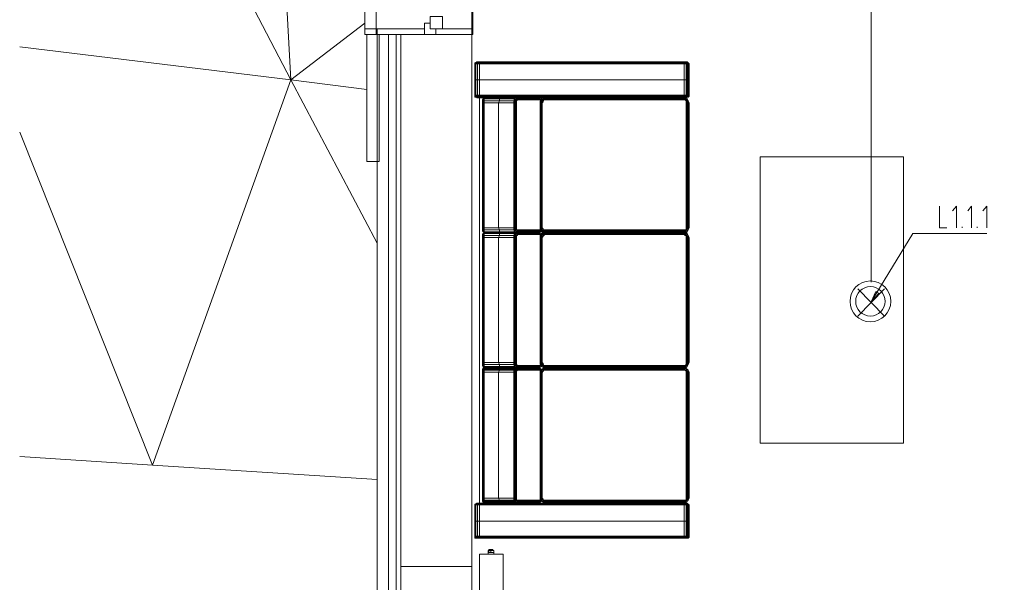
# Model space of a CAD drawing. Header units: millimetres. Extents: x 413 to 305578, y 115 to 38116.
# Tile 4 of 194: x 11474 to 15605, y 10538 to 12896. Entities that reach past the tile are written whole.
import ezdxf

# ---------------------------------------------------------------- set-up
doc = ezdxf.new("R2010")
doc.units = ezdxf.units.MM
doc.layers.add('PDF _0', color=1, linetype='Continuous')
doc.layers.add('PDF$_59-60$-$Floor$Plan$-$В_Этаж$00_Сводный$M-EQPM', color=2, linetype='Continuous')
for name, color, linetype, true_color in [('PDF _PD-Lighting', 7, 'Continuous', 0xb80000), ('PDF _PD-Lighting Text', 7, 'Continuous', 0xb80000), ('PDF$_V$line_ifc_RVT-1-В_Этаж$00_Сводный$A-COLS', 7, 'Continuous', 0xbababa), ('PDF$_V$line_ifc_RVT-1-В_Этаж$00_Сводный$A-GENM', 7, 'Continuous', 0xdd6e6e), ('PDF$_V$line_ifc_RVT-1-В_Этаж$00_Сводный$A-GLAZ', 7, 'Continuous', 0xdddd6e), ('PDF$_V$line_ifc_RVT-1-В_Этаж$00_Сводный$A-PART', 7, 'Continuous', 0xdcdcdc), ('PDF$_V$line_ifc_RVT-1-В_Этаж$00_Сводный$A-WALL', 7, 'Continuous', 0xbababa), ('PDF$_V$line_ifc_RVT-1-В_Этаж$00_Сводный$I-FURN', 7, 'Continuous', 0xdcdcdc), ('PDF$_V$line_ifc_RVT-1-В_Этаж$00_Сводный$L-SITE', 7, 'Continuous', 0xdcdcdc)]:
    doc.layers.add(name, color=color, linetype=linetype, true_color=true_color)

msp = doc.modelspace()

# ---------------------------------------------------------------- linework, layer by layer
at = {"layer": 'PDF _0', "color": 12, "lineweight": 0, "true_color": 0xb80000}
msp.add_lwpolyline([(15069.7, 11752.8), (15220.9, 11999.4), (15320.3, 11999.4), (15531.1, 11999.4)], dxfattribs=at)
at = {"layer": 'PDF _PD-Lighting', "lineweight": 0}
for points in [[(17066.4, 13618.2), (15045.9, 13618.2), (15045.9, 11796.6)], [(14990.2, 11653.4), (15101.5, 11768.7)], [(14990.2, 11768.7), (15101.5, 11653.4)]]:
    msp.add_lwpolyline(points, dxfattribs=at)
for radius in [85.5, 61.7]:
    msp.add_circle((15042.9, 11715.5), radius, dxfattribs=at)
at = {"layer": 'PDF _PD-Lighting Text', "lineweight": 0}
for points in [[(15332.2, 12114.8), (15332.2, 12023.3), (15364.1, 12023.3)], [(15403.8, 12023.3), (15403.8, 12114.8), (15387.9, 12094.9)], [(15467.5, 12023.3), (15467.5, 12114.8), (15451.6, 12094.9)], [(15531.1, 12023.3), (15531.1, 12114.8), (15515.2, 12094.9)], [(15427.7, 12023.3), (15427.7, 12027.3)], [(15491.3, 12023.3), (15491.3, 12027.3)], [(15045.9, 11713), (15069.7, 11752.8)]]:
    msp.add_lwpolyline(points, dxfattribs=at)
msp.add_lwpolyline([(15077.7, 11748.8), (15045.9, 11713), (15065.7, 11756.8)], close=True, dxfattribs=at)
at = {"layer": 'PDF$_59-60$-$Floor$Plan$-$В_Этаж$00_Сводный$M-EQPM', "lineweight": 0}
for points in [[(13462.8, 10655), (13462.8, 10663), (13450.9, 10663), (13442.9, 10663), (13442.9, 10670.9), (13439, 10670.9), (13442.9, 10670.9), (13439, 10670.9), (13462.8, 10670.9), (13458.9, 10670.9), (13458.9, 10674.9), (13454.9, 10674.9), (13450.9, 10674.9), (13446.9, 10674.9), (13442.9, 10674.9), (13442.9, 10670.9), (13450.9, 10670.9), (13450.9, 10674.9)], [(13439, 10670.9), (13439, 10670.9)], [(13439, 10670.9), (13439, 10663), (13442.9, 10663)], [(13439, 10663), (13439, 10655)], [(13439, 10663), (13439, 10663)], [(13450.9, 10670.9), (13450.9, 10670.9)], [(13450.9, 10670.9), (13450.9, 10663), (13450.9, 10670.9), (13462.8, 10670.9), (13462.8, 10663), (13462.8, 10670.9)], [(13450.9, 10663), (13450.9, 10663)], [(13454.9, 10670.9), (13454.9, 10674.9)], [(13462.8, 10670.9), (13462.8, 10670.9)], [(13462.8, 10670.9), (13462.8, 10670.9)], [(13462.8, 10670.9), (13462.8, 10670.9)], [(13462.8, 10663), (13462.8, 10663)], [(13462.8, 10663), (13462.8, 10663)]]:
    msp.add_lwpolyline(points, dxfattribs=at)
for points in [[(13403.2, 10655), (13403.2, 9656.7), (13502.6, 9656.7), (13502.6, 10655)], [(13502.6, 10655), (13502.6, 9656.7), (13403.2, 9656.7), (13403.2, 10655)]]:
    msp.add_lwpolyline(points, close=True, dxfattribs=at)
at = {"layer": 'PDF$_V$line_ifc_RVT-1-В_Этаж$00_Сводный$A-COLS', "lineweight": 0}
msp.add_lwpolyline([(13371.4, 10603.3), (13073, 10603.3), (13073, 10305), (13371.4, 10305)], close=True, dxfattribs=at)
at = {"layer": 'PDF$_V$line_ifc_RVT-1-В_Этаж$00_Сводный$A-GENM', "lineweight": 0}
for points in [[(12969.6, 12834.7), (13172.5, 12834.7), (13371.4, 12834.7), (13371.4, 13833), (13172.5, 13833), (12969.6, 13833)], [(12929.9, 12834.7), (12929.9, 12301.7), (12981.6, 12301.7), (12981.6, 12834.7), (12937.8, 12834.7)]]:
    msp.add_lwpolyline(points, close=True, dxfattribs=at)
at = {"layer": 'PDF$_V$line_ifc_RVT-1-В_Этаж$00_Сводный$A-GLAZ', "color": 254, "lineweight": 0, "true_color": 0xdcdcdc}
for points in [[(12921.9, 13809.1), (12921.9, 12858.5)], [(13375.3, 13809.1), (13375.3, 12858.5)]]:
    msp.add_lwpolyline(points, dxfattribs=at)
at = {"layer": 'PDF$_V$line_ifc_RVT-1-В_Этаж$00_Сводный$A-GLAZ', "lineweight": 0}
for points in [[(13248.1, 12910.2), (13196.3, 12910.2), (13196.3, 12858.5), (13248.1, 12858.5)], [(12921.9, 12834.7), (12973.6, 12834.7), (12973.6, 12858.5), (12921.9, 12858.5)], [(13172.5, 12834.7), (13172.5, 12858.5), (12973.6, 12858.5), (12973.6, 12834.7)], [(13196.3, 12882.4), (13172.5, 12882.4), (13172.5, 12834.7), (13220.2, 12834.7), (13220.2, 12858.5), (13196.3, 12858.5)], [(13371.4, 12834.7), (13371.4, 12858.5), (13220.2, 12858.5), (13220.2, 12834.7)], [(13375.3, 12834.7), (13375.3, 12858.5), (13371.4, 12858.5), (13371.4, 12834.7)]]:
    msp.add_lwpolyline(points, close=True, dxfattribs=at)
at = {"layer": 'PDF$_V$line_ifc_RVT-1-В_Этаж$00_Сводный$A-PART', "color": 9, "lineweight": 0, "true_color": 0xbababa}
for points in [[(13021.3, 8805.5), (13021.3, 12834.7), (12973.6, 12834.7), (12973.6, 8805.5)], [(13053.2, 8805.5), (13053.2, 12834.7), (13021.3, 12834.7), (13021.3, 8805.5)], [(13073, 8964.6), (13073, 12834.7), (13053.2, 12834.7), (13053.2, 8964.6)], [(13371.4, 10603.3), (13371.4, 12834.7), (13073, 12834.7), (13073, 10603.3)]]:
    msp.add_lwpolyline(points, close=True, dxfattribs=at)
at = {"layer": 'PDF$_V$line_ifc_RVT-1-В_Этаж$00_Сводный$A-WALL', "lineweight": 0}
for points in [[(13021.3, 8805.5), (13021.3, 12834.7), (12973.6, 12834.7), (12973.6, 8805.5)], [(13053.2, 8805.5), (13053.2, 12834.7), (13021.3, 12834.7), (13021.3, 8805.5)], [(13073, 8964.6), (13073, 12834.7), (13053.2, 12834.7), (13053.2, 8964.6)], [(13371.4, 10603.3), (13371.4, 12834.7), (13073, 12834.7), (13073, 10603.3)]]:
    msp.add_lwpolyline(points, close=True, dxfattribs=at)
at = {"layer": 'PDF$_V$line_ifc_RVT-1-В_Этаж$00_Сводный$I-FURN', "lineweight": 0}
for points in [[(14262.3, 12719.3), (13403.2, 12719.3), (13403.2, 12715.3), (14262.3, 12715.3), (14262.3, 12711.4), (14262.3, 12643.8), (14262.3, 12580.1), (13403.2, 12580.1), (13403.2, 12576.1), (13395.2, 12576.1), (13395.2, 12572.2), (13391.2, 12572.2), (13383.3, 12572.2)], [(13395.2, 12719.3), (13391.2, 12719.3), (13387.3, 12715.3), (13383.3, 12715.3), (13383.3, 12711.4), (13387.3, 12711.4), (13383.3, 12711.4), (13387.3, 12715.3), (13391.2, 12715.3), (13387.3, 12711.4), (13387.3, 12643.8), (13387.3, 12580.1), (13383.3, 12580.1), (13383.3, 12576.1), (13383.3, 12580.1), (13383.3, 12643.8), (13383.3, 12580.1)], [(13383.3, 12576.1), (13387.3, 12572.2), (13383.3, 12572.2), (13383.3, 12576.1), (13387.3, 12576.1), (13387.3, 12580.1), (13395.2, 12580.1), (13395.2, 12643.8), (13395.2, 12711.4), (13395.2, 12715.3), (13391.2, 12715.3), (13395.2, 12719.3), (13399.2, 12719.3), (13395.2, 12719.3), (13391.2, 12719.3), (13383.3, 12715.3)], [(13383.3, 12711.4), (13383.3, 12711.4)], [(13383.3, 12711.4), (13383.3, 12711.4)], [(13403.2, 12719.3), (13399.2, 12719.3), (13395.2, 12715.3), (13403.2, 12715.3), (13403.2, 12711.4), (13403.2, 12643.8), (13403.2, 12580.1), (13395.2, 12580.1), (13395.2, 12576.1), (13387.3, 12576.1), (13391.2, 12572.2), (13387.3, 12572.2), (13391.2, 12572.2), (13395.2, 12572.2), (13391.2, 12572.2), (13391.2, 12568.2), (13391.2, 12572.2), (13391.2, 12568.2), (13391.2, 12572.2)], [(13387.3, 12711.4), (13387.3, 12711.4)], [(14270.3, 12719.3), (14266.3, 12719.3), (14270.3, 12719.3), (14266.3, 12719.3), (14266.3, 12715.3), (14274.2, 12715.3), (14274.2, 12711.4), (14274.2, 12643.8), (14274.2, 12580.1), (14270.3, 12580.1), (14270.3, 12576.1), (14262.3, 12576.1), (14262.3, 12572.2), (13403.2, 12572.2), (13399.2, 12572.2), (13399.2, 12568.2), (13395.2, 12568.2), (13395.2, 12572.2), (13399.2, 12572.2), (13395.2, 12572.2), (13403.2, 12572.2), (13403.2, 12576.1), (14262.3, 12576.1), (14262.3, 12580.1), (14270.3, 12580.1), (14270.3, 12643.8), (14270.3, 12711.4), (14266.3, 12715.3), (14262.3, 12715.3), (14262.3, 12719.3), (14266.3, 12719.3), (14262.3, 12719.3), (13403.2, 12719.3), (13399.2, 12719.3), (13395.2, 12719.3), (13391.2, 12719.3)], [(13391.2, 12719.3), (13391.2, 12719.3)], [(13391.2, 12719.3), (13391.2, 12719.3)], [(13395.2, 12719.3), (13395.2, 12719.3)], [(13395.2, 12711.4), (13395.2, 12711.4)], [(13399.2, 12719.3), (13399.2, 12719.3)], [(14274.2, 12719.3), (14270.3, 12719.3), (14274.2, 12719.3), (14270.3, 12719.3), (14274.2, 12719.3), (14270.3, 12719.3), (14274.2, 12715.3), (14278.2, 12715.3), (14278.2, 12711.4), (14278.2, 12643.8), (14278.2, 12580.1), (14274.2, 12580.1), (14274.2, 12576.1), (14270.3, 12576.1), (14266.3, 12572.2), (14262.3, 12572.2), (13403.2, 12572.2), (13403.2, 12568.2), (13427, 12568.2), (13490.7, 12568.2), (13486.7, 12568.2), (13550.3, 12568.2), (13550.3, 12564.2), (13550.3, 12556.3), (13554.3, 12556.3), (13554.3, 12548.3), (13558.3, 12548.3), (13558.3, 12023.3)], [(13403.2, 12719.3), (13403.2, 12719.3)], [(13403.2, 12711.4), (13403.2, 12711.4)], [(13558.3, 12548.3), (13558.3, 12556.3), (13554.3, 12556.3), (13554.3, 12560.2), (13550.3, 12564.2), (13554.3, 12568.2), (13602, 12568.2), (14262.3, 12568.2), (14262.3, 12572.2), (14266.3, 12572.2), (14274.2, 12572.2), (14274.2, 12576.1), (14278.2, 12576.1), (14278.2, 12580.1), (14282.2, 12580.1), (14282.2, 12643.8), (14282.2, 12711.4), (14278.2, 12711.4), (14282.2, 12711.4), (14278.2, 12715.3), (14274.2, 12719.3), (14278.2, 12715.3)], [(14262.3, 12719.3), (14262.3, 12719.3)], [(14262.3, 12711.4), (14262.3, 12711.4)], [(14266.3, 12719.3), (14266.3, 12719.3)], [(14270.3, 12719.3), (14270.3, 12719.3)], [(14270.3, 12719.3), (14270.3, 12719.3)], [(14270.3, 12719.3), (14270.3, 12719.3)], [(14270.3, 12719.3), (14270.3, 12719.3)], [(14270.3, 12711.4), (14270.3, 12711.4)], [(14274.2, 12719.3), (14274.2, 12719.3)], [(14274.2, 12711.4), (14274.2, 12711.4)], [(14278.2, 12715.3), (14278.2, 12715.3)], [(14278.2, 12711.4), (14278.2, 12711.4)], [(14282.2, 12711.4), (14282.2, 12711.4)], [(13383.3, 12643.8), (13383.3, 12643.8)], [(13383.3, 12643.8), (13383.3, 12643.8)], [(13383.3, 12580.1), (13383.3, 12580.1)], [(13383.3, 12576.1), (13383.3, 12576.1)], [(13391.2, 12572.2), (13391.2, 12572.2)], [(13391.2, 12568.2), (13391.2, 12568.2)], [(13391.2, 12568.2), (13391.2, 12568.2)], [(13395.2, 10722.6), (13399.2, 10722.6), (13395.2, 10722.6), (13399.2, 10722.6), (13395.2, 10722.6), (13403.2, 10722.6), (13403.2, 10726.6), (14262.3, 10726.6), (14262.3, 10730.6), (14270.3, 10730.6), (14270.3, 10794.2), (14270.3, 10861.9), (14262.3, 10861.9), (14270.3, 10861.9), (14266.3, 10865.8), (14262.3, 10865.8), (14262.3, 10869.8), (13403.2, 10869.8), (13403.2, 12568.2), (13399.2, 12568.2), (13395.2, 12568.2), (13391.2, 12568.2), (13395.2, 12568.2)], [(13403.2, 12572.2), (13403.2, 12572.2)], [(13415.1, 12015.3), (13415.1, 12011.3), (13419.1, 12011.3), (13423.1, 12003.4), (13427, 12003.4), (13490.7, 12003.4), (13554.3, 12003.4), (13550.3, 12003.4), (13554.3, 12003.4), (13558.3, 12007.4), (13554.3, 12003.4), (13653.8, 12003.4), (13649.8, 12003.4), (13554.3, 12003.4), (13653.8, 12003.4), (13657.7, 12007.4), (13558.3, 12007.4), (13554.3, 12011.3), (13550.3, 12011.3), (13550.3, 12015.3), (13546.4, 12015.3), (13546.4, 12023.3), (13482.7, 12023.3), (13482.7, 12548.3), (13423.1, 12548.3), (13423.1, 12556.3), (13419.1, 12556.3), (13419.1, 12564.2), (13415.1, 12560.2), (13419.1, 12564.2), (13415.1, 12560.2), (13415.1, 12556.3), (13415.1, 12548.3), (13415.1, 12023.3), (13415.1, 12019.3), (13415.1, 12015.3), (13415.1, 12019.3)], [(13415.1, 12560.2), (13415.1, 12560.2)], [(13415.1, 12560.2), (13415.1, 12556.3), (13419.1, 12556.3), (13419.1, 12548.3), (13423.1, 12548.3), (13423.1, 12023.3), (13482.7, 12023.3), (13486.7, 12015.3), (13546.4, 12015.3), (13550.3, 12007.4), (13550.3, 12011.3), (13554.3, 12003.4), (13550.3, 12003.4), (13550.3, 12007.4), (13486.7, 12007.4), (13486.7, 12015.3), (13423.1, 12015.3), (13423.1, 12023.3), (13419.1, 12023.3), (13419.1, 12548.3), (13415.1, 12548.3), (13415.1, 12556.3)], [(13558.3, 12019.3), (13554.3, 12015.3), (13554.3, 12023.3), (13550.3, 12023.3), (13550.3, 12548.3), (13546.4, 12548.3), (13546.4, 12556.3), (13486.7, 12556.3), (13486.7, 12564.2), (13423.1, 12564.2), (13423.1, 12568.2), (13419.1, 12568.2), (13419.1, 12564.2), (13423.1, 12568.2)], [(13423.1, 12568.2), (13423.1, 12568.2)], [(13649.8, 12568.2), (13653.8, 12568.2), (13554.3, 12568.2), (13550.3, 12568.2), (13554.3, 12568.2), (13490.7, 12568.2), (13486.7, 12568.2), (13486.7, 12564.2), (13486.7, 12556.3), (13482.7, 12548.3), (13482.7, 12023.3), (13486.7, 12015.3), (13486.7, 12007.4), (13486.7, 12003.4), (13490.7, 12003.4), (13486.7, 12003.4), (13490.7, 12003.4), (13554.3, 12003.4), (13550.3, 12003.4), (13486.7, 12003.4), (13490.7, 12003.4), (13427, 12003.4), (13423.1, 12003.4), (13486.7, 12003.4), (13550.3, 12003.4), (13550.3, 11999.4), (13550.3, 11995.4), (13554.3, 11995.4), (13554.3, 11991.5), (13558.3, 11987.5), (13558.3, 11983.5), (13558.3, 11458.5)], [(13550.3, 12564.2), (13550.3, 12564.2)], [(13554.3, 12568.2), (13554.3, 12568.2)], [(13558.3, 11987.5), (13558.3, 11991.5), (13562.3, 11995.4), (13558.3, 11999.4), (13562.3, 11995.4), (13657.7, 11995.4), (13657.7, 11999.4), (13657.7, 12007.4), (13661.7, 12011.3), (13665.7, 12011.3), (13669.7, 12007.4), (13677.6, 12007.4), (13677.6, 12011.3), (13673.6, 12011.3), (13669.7, 12007.4), (13669.7, 12003.4), (13661.7, 11999.4), (13661.7, 11995.4), (13669.7, 12003.4), (13677.6, 12003.4), (13677.6, 12007.4), (14262.3, 12007.4), (14262.3, 12003.4), (13677.6, 12003.4), (13669.7, 12003.4), (13661.7, 12007.4), (13657.7, 12015.3), (13657.7, 12023.3), (13657.7, 12548.3), (13657.7, 12556.3), (13661.7, 12564.2), (13669.7, 12568.2), (13677.6, 12568.2), (13669.7, 12568.2), (13661.7, 12564.2), (13657.7, 12556.3), (13657.7, 12548.3), (13657.7, 12023.3), (13657.7, 12015.3), (13657.7, 12011.3), (13661.7, 12011.3), (13657.7, 12015.3), (13562.3, 12015.3), (13562.3, 12011.3), (13562.3, 12015.3), (13558.3, 12015.3), (13558.3, 12019.3), (13558.3, 12023.3), (13558.3, 12548.3), (13558.3, 12552.3), (13558.3, 12556.3), (13558.3, 12552.3)], [(13558.3, 12556.3), (13562.3, 12560.2), (13562.3, 12564.2), (13657.7, 12564.2), (13661.7, 12560.2), (13657.7, 12564.2), (13657.7, 12568.2), (13657.7, 12564.2), (13657.7, 12560.2), (13562.3, 12560.2), (13562.3, 12564.2), (13558.3, 12568.2), (13657.7, 12568.2), (13653.8, 12568.2)], [(13562.3, 12560.2), (13562.3, 12560.2)], [(13657.7, 12568.2), (13657.7, 12568.2)], [(13661.7, 12007.4), (13661.7, 12011.3), (13669.7, 12003.4), (13677.6, 12003.4), (14262.3, 12003.4), (14270.3, 12003.4), (14274.2, 12007.4), (14278.2, 12015.3), (14282.2, 12023.3), (14282.2, 12548.3), (14278.2, 12556.3), (14274.2, 12564.2), (14270.3, 12568.2), (14262.3, 12568.2), (14266.3, 12568.2), (14266.3, 12572.2), (14270.3, 12572.2), (14274.2, 12572.2), (14270.3, 12568.2), (14274.2, 12572.2), (14270.3, 12568.2), (14274.2, 12572.2)], [(13661.7, 12564.2), (13661.7, 12564.2)], [(13665.7, 12023.3), (13665.7, 12548.3), (13665.7, 12556.3), (13661.7, 12556.3), (13665.7, 12560.2), (13661.7, 12564.2)], [(13661.7, 12560.2), (13661.7, 12560.2)], [(13661.7, 12560.2), (13661.7, 12560.2)], [(13665.7, 12548.3), (13669.7, 12552.3), (13665.7, 12556.3), (13669.7, 12560.2), (13665.7, 12560.2), (13669.7, 12564.2), (13669.7, 12568.2)], [(13669.7, 12568.2), (13669.7, 12568.2)], [(13669.7, 12552.3), (13669.7, 12556.3), (13669.7, 12560.2), (13673.6, 12560.2), (13669.7, 12564.2), (13677.6, 12568.2), (14262.3, 12568.2), (14270.3, 12568.2), (14266.3, 12564.2), (14274.2, 12560.2), (14274.2, 12564.2)], [(13677.6, 12560.2), (14262.3, 12560.2), (14262.3, 12564.2), (14266.3, 12560.2), (14266.3, 12564.2), (14262.3, 12568.2), (13677.6, 12568.2), (13677.6, 12564.2), (13673.6, 12560.2), (13669.7, 12556.3)], [(13673.6, 12560.2), (13677.6, 12560.2), (13677.6, 12564.2), (14262.3, 12564.2), (14262.3, 12568.2)], [(13673.6, 12560.2), (13673.6, 12560.2)], [(13677.6, 12568.2), (13677.6, 12568.2)], [(13677.6, 12568.2), (13677.6, 12568.2)], [(14262.3, 12572.2), (14262.3, 12572.2)], [(14262.3, 12568.2), (14262.3, 12568.2)], [(14262.3, 12568.2), (14262.3, 12568.2)], [(14262.3, 12560.2), (14266.3, 12560.2), (14270.3, 12560.2), (14274.2, 12560.2), (14278.2, 12556.3), (14278.2, 12548.3), (14282.2, 12548.3)], [(14274.2, 12007.4), (14274.2, 12011.3), (14278.2, 12015.3), (14282.2, 12023.3), (14282.2, 12548.3), (14278.2, 12556.3), (14274.2, 12564.2), (14270.3, 12568.2), (14266.3, 12568.2), (14270.3, 12568.2), (14270.3, 12572.2), (14274.2, 12572.2), (14278.2, 12572.2), (14278.2, 12576.1), (14282.2, 12576.1), (14282.2, 12580.1)], [(14266.3, 12572.2), (14266.3, 12572.2)], [(14266.3, 12560.2), (14270.3, 12556.3), (14270.3, 12560.2), (14274.2, 12556.3), (14278.2, 12556.3)], [(14266.3, 12560.2), (14266.3, 12560.2)], [(14270.3, 12568.2), (14270.3, 12568.2)], [(14270.3, 12568.2), (14270.3, 12568.2)], [(14270.3, 12568.2), (14270.3, 12568.2)], [(14270.3, 12568.2), (14270.3, 12568.2)], [(14270.3, 12568.2), (14270.3, 12568.2)], [(14278.2, 12572.2), (14274.2, 12572.2), (14278.2, 12572.2), (14282.2, 12576.1)], [(14274.2, 12572.2), (14274.2, 12572.2)], [(14274.2, 12564.2), (14274.2, 12564.2)], [(14278.2, 12572.2), (14278.2, 12572.2)], [(13415.1, 12556.3), (13415.1, 12556.3)], [(13415.1, 12548.3), (13415.1, 12548.3)], [(13661.7, 10877.8), (13657.7, 10881.7), (13657.7, 10889.7), (13657.7, 11418.7), (13657.7, 11426.7), (13661.7, 11430.6), (13669.7, 11434.6), (13677.6, 11438.6), (14262.3, 11438.6), (14270.3, 11434.6), (14274.2, 11430.6), (14278.2, 11426.7), (14282.2, 11418.7), (14282.2, 10889.7), (14278.2, 10881.7), (14274.2, 10877.8), (14270.3, 10873.8), (14266.3, 10873.8), (14262.3, 10873.8), (13677.6, 10873.8), (13669.7, 10873.8), (13665.7, 10877.8), (13661.7, 10877.8), (13661.7, 10881.7), (13661.7, 10877.8), (13669.7, 10873.8), (13677.6, 10869.8), (13669.7, 10873.8), (13661.7, 10877.8), (13657.7, 10881.7), (13657.7, 10889.7), (13657.7, 11418.7), (13657.7, 11422.7), (13657.7, 11426.7), (13562.3, 11426.7), (13562.3, 11430.6), (13562.3, 11426.7), (13558.3, 11422.7), (13558.3, 11426.7), (13562.3, 11426.7), (13558.3, 11434.6), (13562.3, 11430.6), (13657.7, 11430.6), (13657.7, 11434.6), (13653.8, 11438.6), (13649.8, 11438.6), (13554.3, 11438.6), (13490.7, 11438.6), (13486.7, 11438.6), (13486.7, 11442.6), (13486.7, 11450.5), (13482.7, 11458.5), (13482.7, 11983.5), (13486.7, 11991.5), (13486.7, 11999.4), (13550.3, 11999.4), (13546.4, 11991.5), (13550.3, 11991.5), (13550.3, 11983.5), (13554.3, 11983.5), (13554.3, 11458.5), (13558.3, 11458.5), (13558.3, 11450.5), (13558.3, 11454.5), (13558.3, 11450.5), (13562.3, 11446.5), (13558.3, 11446.5), (13554.3, 11446.5), (13554.3, 11450.5), (13550.3, 11450.5), (13550.3, 11458.5), (13546.4, 11458.5), (13546.4, 11983.5), (13482.7, 11983.5), (13423.1, 11983.5), (13423.1, 11991.5), (13419.1, 11991.5), (13419.1, 11995.4), (13415.1, 11995.4), (13419.1, 11999.4), (13415.1, 11995.4), (13415.1, 11991.5), (13415.1, 11995.4), (13415.1, 11991.5), (13419.1, 11991.5), (13419.1, 11983.5), (13423.1, 11983.5), (13423.1, 11458.5), (13482.7, 11458.5), (13546.4, 11458.5), (13546.4, 11450.5), (13550.3, 11450.5), (13550.3, 11442.6), (13554.3, 11438.6), (13550.3, 11438.6), (13486.7, 11438.6), (13423.1, 11438.6), (13427, 11438.6), (13490.7, 11438.6), (13486.7, 11438.6), (13486.7, 11442.6), (13486.7, 11450.5), (13482.7, 11458.5), (13482.7, 11983.5), (13486.7, 11991.5), (13486.7, 11999.4), (13486.7, 12003.4), (13486.7, 12007.4), (13423.1, 12007.4), (13423.1, 12015.3), (13419.1, 12015.3), (13419.1, 12023.3), (13415.1, 12023.3), (13415.1, 12548.3)], [(13558.3, 12548.3), (13558.3, 12548.3)], [(13657.7, 12556.3), (13657.7, 12556.3)], [(13669.7, 12019.3), (13665.7, 12023.3), (13665.7, 12548.3), (13661.7, 12548.3), (13661.7, 12556.3), (13657.7, 12556.3)], [(13657.7, 12548.3), (13657.7, 12548.3)], [(13669.7, 12015.3), (13669.7, 12019.3), (13665.7, 12019.3), (13665.7, 12023.3), (13661.7, 12023.3), (13661.7, 12548.3), (13657.7, 12548.3)], [(13665.7, 12548.3), (13665.7, 12548.3)], [(14270.3, 12556.3), (14270.3, 12552.3), (14274.2, 12556.3), (14274.2, 12548.3), (14278.2, 12548.3), (14278.2, 12023.3), (14282.2, 12023.3)], [(14270.3, 12023.3), (14270.3, 12019.3), (14274.2, 12019.3), (14270.3, 12015.3), (14274.2, 12011.3), (14278.2, 12015.3), (14278.2, 12023.3), (14274.2, 12023.3), (14274.2, 12548.3), (14270.3, 12548.3), (14270.3, 12552.3)], [(14270.3, 12548.3), (14270.3, 12023.3), (14274.2, 12023.3), (14274.2, 12019.3), (14278.2, 12015.3)], [(14278.2, 12556.3), (14278.2, 12556.3)], [(14278.2, 12556.3), (14278.2, 12556.3)], [(14282.2, 12548.3), (14282.2, 12548.3)], [(13415.1, 12023.3), (13415.1, 12023.3)], [(13558.3, 11450.5), (13558.3, 11446.5), (13558.3, 11450.5), (13554.3, 11450.5), (13554.3, 11458.5), (13550.3, 11458.5), (13550.3, 11983.5), (13546.4, 11983.5), (13546.4, 11991.5), (13486.7, 11991.5), (13423.1, 11991.5), (13423.1, 11999.4), (13486.7, 11999.4), (13486.7, 12003.4), (13423.1, 12003.4), (13423.1, 12007.4), (13419.1, 12011.3), (13419.1, 12015.3), (13415.1, 12015.3), (13415.1, 12023.3)], [(13558.3, 12023.3), (13558.3, 12023.3)], [(13657.7, 12023.3), (13657.7, 12023.3)], [(13673.6, 12015.3), (13669.7, 12015.3), (13665.7, 12019.3), (13661.7, 12015.3), (13661.7, 12023.3), (13657.7, 12023.3)], [(13665.7, 12023.3), (13665.7, 12023.3)], [(14282.2, 12023.3), (14282.2, 12023.3)], [(13415.1, 11991.5), (13415.1, 11987.5), (13415.1, 11991.5), (13415.1, 11983.5), (13419.1, 11983.5), (13419.1, 11458.5), (13423.1, 11458.5), (13423.1, 11450.5), (13486.7, 11450.5), (13546.4, 11450.5), (13550.3, 11442.6), (13554.3, 11446.5), (13558.3, 11442.6), (13558.3, 11438.6), (13562.3, 11442.6), (13562.3, 11446.5), (13558.3, 11442.6), (13554.3, 11438.6), (13558.3, 11434.6), (13554.3, 11434.6), (13554.3, 11438.6), (13649.8, 11438.6), (13653.8, 11438.6), (13554.3, 11438.6), (13558.3, 11438.6), (13657.7, 11438.6), (13653.8, 11438.6), (13554.3, 11438.6), (13490.7, 11438.6), (13427, 11438.6), (13423.1, 11434.6), (13486.7, 11434.6), (13550.3, 11434.6), (13554.3, 11438.6), (13550.3, 11438.6), (13550.3, 11442.6), (13486.7, 11442.6), (13423.1, 11442.6), (13423.1, 11450.5), (13419.1, 11450.5), (13419.1, 11458.5), (13415.1, 11458.5), (13415.1, 11983.5), (13415.1, 11987.5)], [(13415.1, 11983.5), (13415.1, 11458.5), (13415.1, 11450.5), (13419.1, 11450.5), (13419.1, 11442.6), (13423.1, 11442.6), (13423.1, 11438.6), (13419.1, 11442.6), (13415.1, 11446.5), (13415.1, 11450.5)], [(13415.1, 11983.5), (13415.1, 11983.5)], [(13419.1, 12007.4), (13419.1, 12007.4)], [(13419.1, 11999.4), (13419.1, 11999.4)], [(13423.1, 12003.4), (13423.1, 12003.4)], [(13423.1, 12003.4), (13423.1, 12003.4)], [(13558.3, 11454.5), (13558.3, 11458.5), (13558.3, 11983.5), (13558.3, 11987.5), (13558.3, 11991.5), (13554.3, 11995.4), (13558.3, 11999.4), (13554.3, 12003.4), (13558.3, 11999.4), (13657.7, 11999.4), (13653.8, 12003.4), (13649.8, 12003.4), (13554.3, 12003.4), (13550.3, 11995.4), (13550.3, 11991.5), (13554.3, 11991.5), (13554.3, 11983.5), (13558.3, 11983.5)], [(13554.3, 12003.4), (13554.3, 12003.4)], [(13554.3, 12003.4), (13554.3, 12003.4)], [(13558.3, 12019.3), (13558.3, 12019.3)], [(13657.7, 12007.4), (13657.7, 12011.3), (13562.3, 12011.3), (13558.3, 12007.4), (13562.3, 12011.3), (13558.3, 12015.3)], [(13558.3, 12015.3), (13558.3, 12015.3)], [(13558.3, 12007.4), (13558.3, 12007.4)], [(13558.3, 11999.4), (13558.3, 11999.4)], [(13558.3, 11991.5), (13562.3, 11991.5), (13562.3, 11995.4), (13562.3, 11991.5)], [(13558.3, 11991.5), (13558.3, 11991.5)], [(13558.3, 11987.5), (13558.3, 11987.5)], [(13558.3, 11983.5), (13558.3, 11983.5)], [(13562.3, 12015.3), (13562.3, 12015.3)], [(13562.3, 12011.3), (13562.3, 12011.3)], [(13562.3, 11995.4), (13657.7, 11995.4), (13661.7, 11995.4), (13657.7, 11999.4)], [(13562.3, 11995.4), (13562.3, 11995.4)], [(13562.3, 11995.4), (13562.3, 11995.4)], [(14270.3, 12019.3), (14270.3, 12015.3), (14266.3, 12011.3), (14266.3, 12007.4), (14262.3, 12007.4), (14262.3, 12011.3), (13677.6, 12011.3), (13677.6, 12015.3), (13673.6, 12015.3), (13673.6, 12011.3), (13669.7, 12015.3), (13665.7, 12011.3), (13661.7, 12015.3), (13657.7, 12015.3)], [(13657.7, 12015.3), (13657.7, 12015.3)], [(13657.7, 12007.4), (13657.7, 12007.4)], [(13657.7, 11999.4), (13657.7, 11999.4)], [(14270.3, 11454.5), (14270.3, 11450.5), (14270.3, 11446.5), (14266.3, 11446.5), (14266.3, 11442.6), (14262.3, 11438.6), (13677.6, 11438.6), (13669.7, 11438.6), (13661.7, 11442.6), (13657.7, 11450.5), (13657.7, 11458.5), (13657.7, 11983.5), (13657.7, 11991.5), (13661.7, 11999.4)], [(13657.7, 11995.4), (13657.7, 11995.4)], [(13665.7, 11458.5), (13665.7, 11983.5), (13665.7, 11987.5), (13661.7, 11991.5), (13665.7, 11995.4), (13661.7, 11995.4), (13657.7, 11991.5), (13657.7, 11983.5), (13657.7, 11458.5), (13657.7, 11450.5), (13661.7, 11442.6), (13669.7, 11438.6), (13677.6, 11438.6), (14262.3, 11438.6), (14262.3, 11434.6), (13677.6, 11434.6), (13677.6, 11430.6), (13673.6, 11426.7)], [(13657.7, 11991.5), (13657.7, 11991.5)], [(13669.7, 11454.5), (13665.7, 11458.5), (13665.7, 11983.5), (13661.7, 11983.5), (13661.7, 11991.5), (13657.7, 11991.5)], [(13657.7, 11983.5), (13657.7, 11983.5)], [(13669.7, 11450.5), (13669.7, 11454.5), (13665.7, 11450.5), (13665.7, 11458.5), (13661.7, 11458.5), (13661.7, 11983.5), (13657.7, 11983.5)], [(13661.7, 12011.3), (13661.7, 12011.3)], [(13661.7, 12011.3), (13661.7, 12011.3)], [(13661.7, 11995.4), (13661.7, 11995.4)], [(13661.7, 11995.4), (13661.7, 11995.4)], [(13665.7, 11983.5), (13669.7, 11987.5), (13665.7, 11987.5), (13669.7, 11991.5), (13665.7, 11995.4), (13669.7, 11999.4), (13669.7, 12003.4), (13677.6, 12003.4), (14262.3, 12003.4), (14270.3, 12003.4), (14266.3, 12007.4), (14274.2, 12011.3), (14270.3, 12003.4), (14262.3, 12003.4), (13677.6, 12003.4), (13677.6, 11999.4), (13669.7, 11999.4), (13673.6, 11995.4), (13669.7, 11991.5), (13669.7, 11987.5)], [(13665.7, 11983.5), (13665.7, 11983.5)], [(13669.7, 12015.3), (13669.7, 12015.3)], [(13669.7, 12003.4), (13669.7, 12003.4)], [(13669.7, 12003.4), (13669.7, 12003.4)], [(13669.7, 11991.5), (13673.6, 11991.5), (13673.6, 11995.4), (13677.6, 11995.4), (13677.6, 11999.4), (14262.3, 11999.4), (14262.3, 12003.4), (14270.3, 12003.4), (14274.2, 11999.4), (14278.2, 11991.5), (14282.2, 11983.5), (14282.2, 11458.5), (14278.2, 11450.5), (14274.2, 11442.6), (14270.3, 11438.6), (14262.3, 11438.6), (14262.3, 11442.6), (13677.6, 11442.6), (13677.6, 11438.6), (13669.7, 11442.6), (13669.7, 11438.6)], [(13669.7, 11991.5), (13669.7, 11991.5)], [(13673.6, 11991.5), (13677.6, 11995.4), (14262.3, 11995.4), (14262.3, 11999.4), (14266.3, 11999.4), (14270.3, 12003.4), (14274.2, 11995.4), (14274.2, 11999.4)], [(14270.3, 12015.3), (14266.3, 12015.3), (14266.3, 12011.3), (14262.3, 12011.3), (14262.3, 12015.3), (13677.6, 12015.3)], [(13677.6, 12003.4), (13677.6, 12003.4)], [(13677.6, 12003.4), (13677.6, 12003.4)], [(13677.6, 11995.4), (14262.3, 11995.4), (14266.3, 11995.4), (14266.3, 11999.4), (14274.2, 11995.4), (14278.2, 11991.5), (14282.2, 11983.5), (14282.2, 11458.5), (14278.2, 11450.5), (14274.2, 11442.6)], [(13677.6, 11995.4), (13677.6, 11995.4)], [(14266.3, 12015.3), (14262.3, 12015.3)], [(14262.3, 12003.4), (14262.3, 12003.4)], [(14262.3, 12003.4), (14262.3, 12003.4)], [(14262.3, 11995.4), (14262.3, 11995.4)], [(14262.3, 11995.4), (14266.3, 11991.5), (14266.3, 11995.4), (14270.3, 11991.5), (14274.2, 11995.4), (14278.2, 11991.5), (14278.2, 11983.5), (14282.2, 11983.5)], [(14266.3, 11991.5), (14270.3, 11991.5), (14274.2, 11987.5), (14278.2, 11991.5)], [(14270.3, 12015.3), (14270.3, 12015.3)], [(14270.3, 12003.4), (14270.3, 12003.4)], [(14270.3, 12003.4), (14270.3, 12003.4)], [(14270.3, 11991.5), (14270.3, 11991.5)], [(14270.3, 11991.5), (14270.3, 11987.5), (14274.2, 11987.5), (14274.2, 11983.5), (14278.2, 11983.5), (14278.2, 11458.5), (14282.2, 11458.5)], [(14270.3, 11458.5), (14270.3, 11454.5), (14274.2, 11450.5), (14270.3, 11446.5), (14274.2, 11446.5), (14278.2, 11450.5), (14278.2, 11458.5), (14274.2, 11458.5), (14274.2, 11983.5), (14270.3, 11983.5), (14270.3, 11987.5)], [(14270.3, 11983.5), (14270.3, 11458.5), (14274.2, 11458.5), (14274.2, 11450.5), (14278.2, 11450.5)], [(14274.2, 12011.3), (14274.2, 12011.3)], [(14274.2, 11995.4), (14274.2, 11995.4)], [(14278.2, 12015.3), (14278.2, 12015.3)], [(14278.2, 12015.3), (14278.2, 12015.3)], [(14278.2, 11991.5), (14278.2, 11991.5)], [(14278.2, 11991.5), (14278.2, 11991.5)], [(14282.2, 11983.5), (14282.2, 11983.5)], [(13415.1, 11458.5), (13415.1, 11450.5), (13415.1, 11446.5), (13419.1, 11442.6), (13423.1, 11438.6), (13419.1, 11438.6), (13419.1, 11442.6), (13415.1, 11446.5)], [(13415.1, 11458.5), (13415.1, 11458.5)], [(13415.1, 11450.5), (13415.1, 11450.5)], [(13415.1, 11446.5), (13415.1, 11446.5)], [(13550.3, 11442.6), (13550.3, 11442.6)], [(13558.3, 11458.5), (13558.3, 11458.5)], [(13562.3, 11446.5), (13562.3, 11446.5)], [(13657.7, 11458.5), (13657.7, 11458.5)], [(13657.7, 11458.5), (13661.7, 11458.5), (13661.7, 11450.5), (13665.7, 11450.5), (13669.7, 11446.5), (13669.7, 11450.5), (13673.6, 11446.5), (13677.6, 11442.6), (13677.6, 11446.5), (13673.6, 11446.5), (13669.7, 11442.6), (13665.7, 11446.5), (13661.7, 11442.6)], [(13657.7, 11450.5), (13657.7, 11450.5)], [(13673.6, 11446.5), (13669.7, 11446.5), (13665.7, 11446.5), (13661.7, 11450.5), (13657.7, 11450.5)], [(13661.7, 11446.5), (13661.7, 11446.5)], [(13661.7, 11446.5), (13661.7, 11446.5)], [(13661.7, 11442.6), (13661.7, 11442.6)], [(13665.7, 11458.5), (13665.7, 11458.5)], [(13665.7, 11414.7), (13669.7, 11422.7), (13665.7, 11422.7), (13669.7, 11426.7), (13665.7, 11430.6), (13669.7, 11434.6), (13677.6, 11434.6), (13677.6, 11438.6), (14262.3, 11438.6), (14270.3, 11438.6), (14274.2, 11442.6), (14274.2, 11446.5), (14266.3, 11442.6), (14270.3, 11438.6)], [(13673.6, 11446.5), (13673.6, 11446.5)], [(14270.3, 11450.5), (14266.3, 11446.5), (14262.3, 11442.6), (14262.3, 11446.5), (13677.6, 11446.5)], [(14266.3, 11446.5), (14262.3, 11446.5)], [(14266.3, 11446.5), (14266.3, 11446.5)], [(14274.2, 11442.6), (14274.2, 11442.6)], [(14278.2, 11450.5), (14278.2, 11450.5)], [(14278.2, 11450.5), (14278.2, 11450.5)], [(14282.2, 11458.5), (14282.2, 11458.5)], [(13558.3, 10881.7), (13558.3, 10885.7), (13558.3, 10889.7), (13554.3, 10889.7), (13554.3, 11418.7), (13550.3, 11418.7), (13550.3, 11422.7), (13546.4, 11426.7), (13546.4, 11418.7), (13482.7, 11418.7), (13423.1, 11418.7), (13423.1, 11426.7), (13419.1, 11422.7), (13419.1, 11430.6), (13415.1, 11430.6), (13415.1, 11426.7), (13419.1, 11434.6), (13415.1, 11430.6), (13415.1, 11422.7), (13419.1, 11422.7), (13419.1, 11418.7), (13423.1, 11418.7), (13423.1, 10889.7), (13482.7, 10889.7), (13546.4, 10889.7), (13546.4, 11418.7), (13550.3, 11418.7), (13550.3, 10889.7), (13554.3, 10889.7), (13554.3, 10885.7), (13558.3, 10885.7), (13558.3, 10881.7), (13562.3, 10881.7), (13562.3, 10877.8), (13562.3, 10881.7), (13657.7, 10881.7)], [(13415.1, 11426.7), (13415.1, 11426.7)], [(13415.1, 10889.7), (13415.1, 10885.7), (13415.1, 10877.8), (13419.1, 10877.8), (13423.1, 10873.8), (13427, 10869.8), (13490.7, 10869.8), (13554.3, 10869.8), (13550.3, 10873.8), (13554.3, 10873.8), (13554.3, 10869.8), (13558.3, 10873.8), (13657.7, 10873.8), (13657.7, 10877.8), (13562.3, 10877.8), (13558.3, 10873.8), (13562.3, 10877.8), (13558.3, 10881.7), (13554.3, 10877.8), (13558.3, 10873.8), (13554.3, 10873.8), (13550.3, 10877.8), (13554.3, 10877.8), (13554.3, 10885.7), (13550.3, 10881.7), (13550.3, 10889.7), (13546.4, 10889.7), (13546.4, 10881.7), (13486.7, 10881.7), (13423.1, 10881.7), (13423.1, 10889.7), (13419.1, 10889.7), (13419.1, 11418.7), (13415.1, 11418.7), (13415.1, 11422.7), (13415.1, 11426.7)], [(13415.1, 11422.7), (13415.1, 11422.7)], [(13415.1, 11422.7), (13415.1, 11414.7), (13415.1, 11418.7), (13415.1, 10889.7), (13419.1, 10889.7), (13419.1, 10881.7), (13423.1, 10881.7), (13423.1, 10877.8), (13486.7, 10877.8), (13550.3, 10877.8), (13546.4, 10881.7), (13550.3, 10881.7), (13550.3, 10877.8), (13550.3, 10873.8), (13486.7, 10873.8), (13423.1, 10873.8), (13423.1, 10877.8), (13419.1, 10877.8), (13419.1, 10881.7), (13415.1, 10885.7), (13415.1, 10889.7), (13415.1, 11414.7)], [(13419.1, 11434.6), (13419.1, 11434.6)], [(13423.1, 11438.6), (13423.1, 11438.6)], [(13423.1, 11434.6), (13423.1, 11434.6)], [(13550.3, 11430.6), (13550.3, 11430.6)], [(13554.3, 11438.6), (13554.3, 11438.6)], [(13657.7, 11438.6), (13657.7, 11434.6), (13558.3, 11434.6), (13554.3, 11430.6), (13558.3, 11426.7), (13558.3, 11422.7), (13558.3, 11414.7)], [(13554.3, 11438.6), (13554.3, 11438.6)], [(13558.3, 11434.6), (13558.3, 11434.6)], [(13558.3, 11422.7), (13558.3, 11422.7)], [(13558.3, 11414.7), (13558.3, 11414.7)], [(13562.3, 11426.7), (13562.3, 11426.7)], [(13669.7, 10885.7), (13665.7, 10889.7), (13665.7, 11414.7), (13661.7, 11418.7), (13661.7, 11422.7), (13657.7, 11422.7), (13661.7, 11430.6), (13669.7, 11434.6), (13677.6, 11438.6), (14262.3, 11438.6), (14270.3, 11434.6), (14274.2, 11430.6), (14278.2, 11422.7), (14278.2, 11426.7)], [(13657.7, 11434.6), (13657.7, 11434.6)], [(13657.7, 11426.7), (13657.7, 11430.6), (13661.7, 11426.7), (13657.7, 11434.6)], [(13657.7, 11418.7), (13657.7, 11418.7)], [(13669.7, 10881.7), (13669.7, 10885.7), (13665.7, 10885.7), (13665.7, 10889.7), (13661.7, 10889.7), (13661.7, 11418.7), (13657.7, 11418.7)], [(13661.7, 11430.6), (13661.7, 11430.6)], [(13665.7, 10889.7), (13665.7, 11414.7), (13665.7, 11422.7), (13661.7, 11422.7), (13665.7, 11430.6), (13661.7, 11430.6)], [(13661.7, 11426.7), (13661.7, 11426.7)], [(13661.7, 11426.7), (13661.7, 11426.7)], [(13665.7, 11414.7), (13665.7, 11414.7)], [(13669.7, 11438.6), (13669.7, 11438.6)], [(13669.7, 11434.6), (13669.7, 11434.6)], [(13669.7, 11434.6), (13669.7, 11434.6)], [(14270.3, 11434.6), (14266.3, 11434.6), (14262.3, 11434.6), (14262.3, 11430.6), (13677.6, 11430.6), (13677.6, 11426.7), (13673.6, 11426.7), (13669.7, 11422.7), (13669.7, 11426.7), (13673.6, 11426.7), (13669.7, 11434.6)], [(13669.7, 11422.7), (13669.7, 11422.7)], [(13673.6, 11426.7), (13673.6, 11426.7)], [(13677.6, 11438.6), (13677.6, 11438.6)], [(13677.6, 11438.6), (13677.6, 11438.6)], [(13677.6, 11438.6), (13677.6, 11438.6)], [(13677.6, 11426.7), (14262.3, 11426.7), (14262.3, 11430.6), (14266.3, 11426.7), (14270.3, 11422.7), (14270.3, 11426.7), (14274.2, 11422.7), (14278.2, 11422.7), (14274.2, 11430.6), (14266.3, 11434.6), (14266.3, 11426.7)], [(14282.2, 11418.7), (14278.2, 11418.7), (14278.2, 11422.7), (14282.2, 11418.7), (14282.2, 10889.7), (14278.2, 10881.7), (14274.2, 10877.8), (14270.3, 10873.8), (14262.3, 10869.8), (13677.6, 10869.8), (13677.6, 10873.8), (13677.6, 10877.8), (14262.3, 10877.8), (14262.3, 10873.8), (14262.3, 10869.8), (14270.3, 10873.8)], [(14262.3, 11438.6), (14262.3, 11438.6)], [(14262.3, 11438.6), (14262.3, 11438.6)], [(14262.3, 11438.6), (14262.3, 11438.6)], [(14262.3, 11426.7), (14266.3, 11426.7), (14270.3, 11426.7), (14274.2, 11430.6)], [(14266.3, 11426.7), (14266.3, 11426.7)], [(14270.3, 11414.7), (14270.3, 10889.7), (14274.2, 10889.7), (14274.2, 10885.7), (14278.2, 10885.7), (14274.2, 10877.8), (14266.3, 10873.8), (14266.3, 10877.8), (14270.3, 10881.7), (14270.3, 10885.7)], [(14270.3, 11438.6), (14270.3, 11438.6)], [(14270.3, 11434.6), (14270.3, 11434.6)], [(14278.2, 10881.7), (14278.2, 10885.7), (14278.2, 10889.7), (14274.2, 10889.7), (14274.2, 11414.7), (14274.2, 11422.7), (14270.3, 11422.7), (14270.3, 11414.7), (14274.2, 11414.7), (14278.2, 11418.7), (14278.2, 10889.7), (14282.2, 10889.7)], [(14270.3, 11422.7), (14270.3, 11422.7)], [(14274.2, 11430.6), (14274.2, 11430.6)], [(14274.2, 11430.6), (14274.2, 11430.6)], [(14278.2, 11422.7), (14278.2, 11422.7)], [(14282.2, 11418.7), (14282.2, 11418.7)], [(13415.1, 10881.7), (13415.1, 10877.8), (13419.1, 10873.8), (13423.1, 10873.8), (13423.1, 10869.8), (13427, 10869.8), (13403.2, 10869.8), (13403.2, 10865.8), (14262.3, 10865.8), (14262.3, 10861.9), (14262.3, 10794.2), (14262.3, 10730.6), (13403.2, 10730.6), (13403.2, 10726.6), (13395.2, 10726.6), (13395.2, 10722.6), (13391.2, 10722.6), (13383.3, 10722.6)], [(13383.3, 10726.6), (13387.3, 10722.6), (13383.3, 10722.6), (13383.3, 10726.6), (13387.3, 10726.6), (13387.3, 10730.6), (13395.2, 10730.6), (13395.2, 10794.2), (13395.2, 10861.9), (13387.3, 10861.9), (13395.2, 10861.9), (13395.2, 10865.8), (13391.2, 10865.8), (13395.2, 10869.8), (13391.2, 10869.8), (13387.3, 10865.8), (13383.3, 10861.9), (13387.3, 10861.9), (13383.3, 10861.9), (13383.3, 10865.8), (13387.3, 10865.8), (13391.2, 10865.8), (13387.3, 10861.9), (13387.3, 10794.2), (13387.3, 10730.6), (13383.3, 10730.6), (13383.3, 10726.6), (13383.3, 10730.6), (13383.3, 10794.2), (13383.3, 10730.6)], [(13391.2, 10869.8), (13395.2, 10869.8), (13391.2, 10869.8), (13383.3, 10865.8)], [(13391.2, 10722.6), (13395.2, 10722.6), (13391.2, 10722.6), (13395.2, 10722.6), (13391.2, 10722.6), (13387.3, 10722.6), (13391.2, 10722.6), (13387.3, 10726.6), (13395.2, 10726.6), (13395.2, 10730.6), (13403.2, 10730.6), (13403.2, 10794.2), (13403.2, 10861.9), (13395.2, 10861.9), (13403.2, 10861.9), (13403.2, 10865.8), (13395.2, 10865.8), (13399.2, 10869.8), (13395.2, 10869.8), (13399.2, 10869.8), (13395.2, 10869.8)], [(13391.2, 10869.8), (13391.2, 10869.8)], [(13391.2, 10869.8), (13391.2, 10869.8)], [(13395.2, 10869.8), (13395.2, 10869.8)], [(13399.2, 10869.8), (13399.2, 10869.8)], [(14274.2, 10869.8), (14270.3, 10869.8), (14274.2, 10869.8), (14270.3, 10869.8), (14274.2, 10869.8), (14270.3, 10869.8), (14274.2, 10865.8), (14278.2, 10865.8), (14278.2, 10861.9), (14278.2, 10794.2), (14278.2, 10730.6), (14274.2, 10730.6), (14274.2, 10726.6), (14270.3, 10726.6), (14266.3, 10722.6), (14262.3, 10722.6), (13403.2, 10722.6)], [(14270.3, 10869.8), (14266.3, 10869.8), (14270.3, 10869.8), (14266.3, 10869.8), (14266.3, 10865.8), (14274.2, 10865.8), (14274.2, 10861.9), (14274.2, 10794.2), (14274.2, 10730.6), (14270.3, 10730.6), (14270.3, 10726.6), (14262.3, 10726.6), (14262.3, 10722.6), (13403.2, 10722.6), (14262.3, 10722.6), (14266.3, 10722.6), (14270.3, 10722.6), (14274.2, 10722.6), (14270.3, 10722.6), (14274.2, 10722.6), (14270.3, 10722.6), (14266.3, 10722.6), (14270.3, 10722.6), (14274.2, 10722.6)], [(13403.2, 10869.8), (13403.2, 10869.8)], [(13415.1, 10889.7), (13415.1, 10889.7)], [(13415.1, 10885.7), (13415.1, 10881.7), (13415.1, 10877.8), (13419.1, 10873.8), (13423.1, 10869.8)], [(13415.1, 10885.7), (13415.1, 10885.7)], [(13419.1, 10873.8), (13419.1, 10873.8)], [(13423.1, 10873.8), (13423.1, 10873.8)], [(13550.3, 10877.8), (13550.3, 10877.8)], [(14262.3, 10869.8), (13602, 10869.8), (13554.3, 10869.8), (13653.8, 10869.8)], [(13554.3, 10869.8), (13554.3, 10869.8)], [(13558.3, 10885.7), (13558.3, 10889.7)], [(13558.3, 10889.7), (13558.3, 10889.7)], [(13558.3, 10885.7), (13558.3, 10885.7)], [(13558.3, 10881.7), (13558.3, 10881.7)], [(13558.3, 10873.8), (13558.3, 10873.8)], [(13562.3, 10881.7), (13562.3, 10881.7)], [(13562.3, 10877.8), (13562.3, 10877.8)], [(13649.8, 10869.8), (13653.8, 10869.8), (13657.7, 10873.8), (13657.7, 10869.8)], [(13657.7, 10889.7), (13657.7, 10889.7)], [(13673.6, 10881.7), (13669.7, 10881.7), (13665.7, 10885.7), (13661.7, 10885.7), (13661.7, 10889.7), (13657.7, 10889.7)], [(13669.7, 10873.8), (13673.6, 10877.8), (13673.6, 10881.7), (13677.6, 10881.7), (13677.6, 10877.8), (13673.6, 10877.8), (13669.7, 10881.7), (13665.7, 10877.8), (13661.7, 10885.7), (13657.7, 10881.7), (13657.7, 10877.8), (13661.7, 10877.8), (13657.7, 10873.8)], [(13657.7, 10881.7), (13657.7, 10881.7)], [(13657.7, 10873.8), (13657.7, 10873.8)], [(13661.7, 10877.8), (13661.7, 10877.8)], [(13665.7, 10889.7), (13665.7, 10889.7)], [(13669.7, 10881.7), (13669.7, 10881.7)], [(13669.7, 10873.8), (13669.7, 10873.8)], [(13669.7, 10873.8), (13669.7, 10873.8)], [(14270.3, 10881.7), (14266.3, 10881.7), (14266.3, 10877.8), (14262.3, 10877.8), (14262.3, 10881.7), (13677.6, 10881.7)], [(13677.6, 10869.8), (13677.6, 10869.8)], [(14266.3, 10881.7), (14262.3, 10881.7)], [(14262.3, 10722.6), (14266.3, 10722.6), (14274.2, 10722.6), (14274.2, 10726.6), (14278.2, 10726.6), (14278.2, 10730.6), (14282.2, 10730.6), (14282.2, 10794.2), (14282.2, 10861.9), (14278.2, 10861.9), (14282.2, 10861.9), (14278.2, 10865.8), (14274.2, 10869.8), (14278.2, 10865.8)], [(14262.3, 10869.8), (14262.3, 10869.8)], [(14262.3, 10869.8), (14262.3, 10869.8)], [(14266.3, 10869.8), (14266.3, 10869.8)], [(14270.3, 10889.7), (14270.3, 10885.7), (14274.2, 10885.7), (14270.3, 10881.7), (14274.2, 10877.8)], [(14270.3, 10881.7), (14270.3, 10881.7)], [(14270.3, 10873.8), (14270.3, 10873.8)], [(14270.3, 10869.8), (14270.3, 10869.8)], [(14270.3, 10869.8), (14270.3, 10869.8)], [(14270.3, 10869.8), (14270.3, 10869.8)], [(14270.3, 10869.8), (14270.3, 10869.8)], [(14274.2, 10877.8), (14274.2, 10877.8)], [(14274.2, 10877.8), (14274.2, 10877.8)], [(14274.2, 10869.8), (14274.2, 10869.8)], [(14278.2, 10881.7), (14278.2, 10881.7)], [(14278.2, 10865.8), (14278.2, 10865.8)], [(14282.2, 10889.7), (14282.2, 10889.7)], [(13383.3, 10861.9), (13383.3, 10861.9)], [(13383.3, 10861.9), (13383.3, 10861.9)], [(13387.3, 10861.9), (13387.3, 10861.9)], [(13395.2, 10861.9), (13395.2, 10861.9)], [(13403.2, 10861.9), (13403.2, 10861.9)], [(14262.3, 10861.9), (14262.3, 10861.9)], [(14270.3, 10861.9), (14270.3, 10861.9)], [(14274.2, 10861.9), (14274.2, 10861.9)], [(14278.2, 10861.9), (14278.2, 10861.9)], [(14282.2, 10861.9), (14282.2, 10861.9)], [(13383.3, 10794.2), (13383.3, 10794.2)], [(13383.3, 10794.2), (13383.3, 10794.2)], [(13383.3, 10730.6), (13383.3, 10730.6)], [(13383.3, 10726.6), (13383.3, 10726.6)], [(13391.2, 10722.6), (13391.2, 10722.6)], [(13391.2, 10722.6), (13391.2, 10722.6)], [(13395.2, 10722.6), (13395.2, 10722.6)], [(13399.2, 10722.6), (13399.2, 10722.6)], [(13403.2, 10722.6), (13403.2, 10722.6)], [(13403.2, 10722.6), (13403.2, 10722.6)], [(14262.3, 10722.6), (14262.3, 10722.6)], [(14262.3, 10722.6), (14262.3, 10722.6)], [(14266.3, 10722.6), (14266.3, 10722.6)], [(14266.3, 10722.6), (14266.3, 10722.6)], [(14270.3, 10722.6), (14274.2, 10722.6), (14278.2, 10722.6), (14278.2, 10726.6), (14282.2, 10726.6), (14282.2, 10730.6)], [(14270.3, 10722.6), (14270.3, 10722.6)], [(14270.3, 10722.6), (14270.3, 10722.6)], [(14270.3, 10722.6), (14270.3, 10722.6)], [(14270.3, 10722.6), (14270.3, 10722.6)], [(14278.2, 10722.6), (14274.2, 10722.6), (14278.2, 10722.6), (14282.2, 10726.6)], [(14274.2, 10722.6), (14274.2, 10722.6)], [(14278.2, 10722.6), (14278.2, 10722.6)]]:
    msp.add_lwpolyline(points, dxfattribs=at)
for points in [[(13383.3, 12643.8), (13383.3, 12711.4)], [(13387.3, 12711.4), (13395.2, 12711.4), (13403.2, 12711.4), (14262.3, 12711.4), (14270.3, 12711.4), (14274.2, 12711.4), (14278.2, 12711.4), (14274.2, 12711.4), (14270.3, 12711.4), (14262.3, 12711.4), (13403.2, 12711.4), (13395.2, 12711.4)], [(13383.3, 12643.8), (13387.3, 12643.8), (13395.2, 12643.8), (13403.2, 12643.8), (14262.3, 12643.8), (14270.3, 12643.8), (14274.2, 12643.8), (14278.2, 12643.8), (14282.2, 12643.8), (14278.2, 12643.8), (14274.2, 12643.8), (14270.3, 12643.8), (14262.3, 12643.8), (13403.2, 12643.8), (13395.2, 12643.8), (13387.3, 12643.8)], [(13486.7, 12556.3), (13482.7, 12548.3), (13546.4, 12548.3), (13546.4, 12023.3), (13550.3, 12023.3), (13550.3, 12015.3), (13554.3, 12015.3), (13554.3, 12011.3), (13558.3, 12015.3), (13558.3, 12019.3), (13558.3, 12023.3), (13554.3, 12023.3), (13554.3, 12548.3), (13550.3, 12548.3), (13550.3, 12556.3), (13546.4, 12556.3), (13550.3, 12564.2), (13486.7, 12564.2), (13486.7, 12568.2), (13423.1, 12568.2), (13427, 12568.2), (13423.1, 12568.2), (13419.1, 12564.2), (13423.1, 12564.2), (13423.1, 12556.3)], [(13554.3, 12568.2), (13558.3, 12568.2), (13558.3, 12564.2)], [(13554.3, 12560.2), (13558.3, 12560.2), (13558.3, 12556.3), (13558.3, 12560.2), (13562.3, 12560.2), (13558.3, 12564.2)], [(15181.1, 11120.4), (14580.5, 11120.4), (14580.5, 12321.6), (15181.1, 12321.6)], [(13423.1, 12003.4), (13419.1, 12007.4), (13415.1, 12011.3), (13415.1, 12015.3), (13415.1, 12011.3), (13419.1, 12007.4), (13423.1, 12003.4), (13427, 12003.4), (13423.1, 12003.4), (13419.1, 11995.4), (13423.1, 11999.4)], [(13423.1, 12003.4), (13419.1, 11999.4)], [(13562.3, 11442.6), (13562.3, 11446.5), (13657.7, 11446.5), (13657.7, 11442.6), (13661.7, 11446.5), (13657.7, 11442.6)], [(13657.7, 11442.6), (13657.7, 11438.6)], [(13423.1, 11434.6), (13423.1, 11438.6), (13427, 11438.6), (13423.1, 11438.6), (13419.1, 11434.6)], [(13423.1, 11430.6), (13423.1, 11434.6), (13419.1, 11430.6), (13423.1, 11430.6), (13486.7, 11430.6), (13550.3, 11430.6), (13550.3, 11422.7), (13554.3, 11422.7), (13554.3, 11418.7), (13558.3, 11414.7), (13558.3, 10889.7), (13558.3, 11414.7), (13558.3, 11422.7), (13554.3, 11422.7), (13554.3, 11430.6), (13550.3, 11430.6), (13554.3, 11434.6), (13550.3, 11434.6), (13550.3, 11430.6), (13546.4, 11426.7), (13486.7, 11426.7), (13423.1, 11426.7)], [(13490.7, 11438.6), (13486.7, 11434.6), (13486.7, 11430.6), (13486.7, 11426.7), (13482.7, 11418.7), (13482.7, 10889.7), (13486.7, 10881.7), (13486.7, 10877.8), (13486.7, 10873.8), (13490.7, 10869.8), (13486.7, 10873.8), (13486.7, 10877.8), (13486.7, 10881.7), (13482.7, 10889.7), (13482.7, 11418.7), (13486.7, 11426.7), (13486.7, 11430.6), (13486.7, 11434.6)], [(13399.2, 10869.8), (13403.2, 10869.8)], [(14262.3, 10869.8), (14266.3, 10869.8)], [(13383.3, 10794.2), (13383.3, 10861.9)], [(13403.2, 10861.9), (14262.3, 10861.9)], [(14270.3, 10861.9), (14274.2, 10861.9), (14278.2, 10861.9), (14274.2, 10861.9)], [(13383.3, 10794.2), (13387.3, 10794.2), (13395.2, 10794.2), (13403.2, 10794.2), (14262.3, 10794.2), (14270.3, 10794.2), (14274.2, 10794.2), (14278.2, 10794.2), (14282.2, 10794.2), (14278.2, 10794.2), (14274.2, 10794.2), (14270.3, 10794.2), (14262.3, 10794.2), (13403.2, 10794.2), (13395.2, 10794.2), (13387.3, 10794.2)], [(13403.2, 10722.6), (13399.2, 10722.6)]]:
    msp.add_lwpolyline(points, close=True, dxfattribs=at)
at = {"layer": 'PDF$_V$line_ifc_RVT-1-В_Этаж$00_Сводный$L-SITE', "lineweight": 0}
for points in [[(12118.5, 13721.6), (12556, 13669.9), (12611.7, 12643.8), (12921.9, 12882.4)], [(11474.1, 12977.9), (12070.7, 13681.9), (12611.7, 12643.8), (12031, 11028.9), (12973.6, 10969.2)], [(12611.7, 12643.8), (11474.1, 12783)], [(12973.6, 11959.6), (12611.7, 12643.8), (12929.9, 12604)], [(11474.1, 12425), (12031, 11028.9), (11474.1, 11064.7)]]:
    msp.add_lwpolyline(points, dxfattribs=at)

doc.saveas('drawing.dxf')
